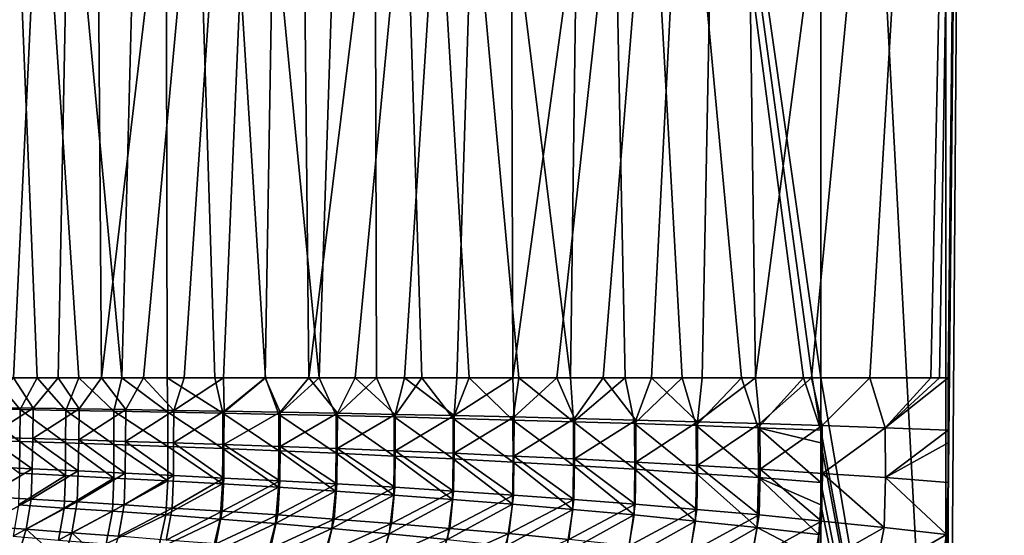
# Model space of a CAD drawing. Header units: metres. Extents: x -155 to 33, y -152 to 27.
# Tile 81 of 133: x -13 to -2, y -132 to -126. Entities that reach past the tile are written whole.
import ezdxf

# ---------------------------------------------------------------- set-up
doc = ezdxf.new("R2010")
doc.units = ezdxf.units.M
doc.layers.add('solid_12_401_042_XXX', color=7, linetype='CONTINUOUS')

msp = doc.modelspace()

# ---------------------------------------------------------------- linework, layer by layer
at = {"layer": 'solid_12_401_042_XXX'}
for points in [[(-14.148838, -111.850677, -16.200472), (-12.013566, -111.850677, -17.839828), (-13.829632, -130.322372, -16.473532)], [(-12.013566, -111.850677, -17.839828), (-13.41644, -130.322372, -16.811413), (-13.829632, -130.322372, -16.473532)], [(-12.013566, -111.850677, -17.839828), (-12.885786, -130.322372, -17.221096), (-13.41644, -130.322372, -16.811413)], [(-13.36688, -111.850677, 16.850803), (-13.113422, -130.322372, 17.048582), (-12.61424, -130.322372, 17.420763)], [(-13.36688, -111.850677, 16.850803), (-12.61424, -130.322372, 17.420763), (-12.133513, -130.322372, 17.75856)], [(-13.36688, -111.850677, 16.850803), (-12.133513, -130.322372, 17.75856), (-11.643462, -130.322372, 18.083271)], [(-11.15647, -111.850677, 18.387346), (-13.36688, -111.850677, 16.850803), (-11.643462, -130.322372, 18.083271)], [(-12.013566, -111.850677, -17.839828), (-12.371259, -130.322372, -17.593954), (-12.885786, -130.322372, -17.221096)], [(-12.013566, -111.850677, -17.839828), (-11.874301, -130.322372, -17.932718), (-12.371259, -130.322372, -17.593954)], [(-12.013566, -111.850677, -17.839828), (-9.690171, -111.850677, -19.199505), (-11.874301, -130.322372, -17.932718)], [(-9.690171, -111.850677, -19.199505), (-11.393471, -130.322372, -18.241623), (-11.874301, -130.322372, -17.932718)], [(-11.15647, -111.850677, 18.387346), (-11.643462, -130.322372, 18.083271), (-11.121037, -130.322372, 18.408772)], [(-9.690171, -111.850677, -19.199505), (-10.928162, -130.322372, -18.523775), (-11.393471, -130.322372, -18.241623)], [(-11.15647, -111.850677, 18.387346), (-11.121037, -130.322372, 18.408772), (-10.575852, -130.322372, 18.726892)], [(-11.15647, -111.850677, 18.387346), (-10.575852, -130.322372, 18.726892), (-9.995943, -130.322372, 19.042322)], [(-11.15647, -111.850677, 18.387346), (-9.995943, -130.322372, 19.042322), (-9.377937, -130.322372, 19.353706)], [(-8.771374, -111.850677, 19.635624), (-11.15647, -111.850677, 18.387346), (-9.377937, -130.322372, 19.353706)], [(-9.690171, -111.850677, -19.199505), (-10.476394, -130.322372, -18.782639), (-10.928162, -130.322372, -18.523775)], [(-9.690171, -111.850677, -19.199505), (-9.99947, -130.322372, -19.040474), (-10.476394, -130.322372, -18.782639)], [(-9.690171, -111.850677, -19.199505), (-9.499307, -130.322372, -19.294514), (-9.99947, -130.322372, -19.040474)], [(-9.690171, -111.850677, -19.199505), (-7.215078, -111.850677, -20.258183), (-9.499307, -130.322372, -19.294514)], [(-7.215078, -111.850677, -20.258183), (-8.968011, -130.322372, -19.54674), (-9.499307, -130.322372, -19.294514)], [(-8.771374, -111.850677, 19.635624), (-9.377937, -130.322372, 19.353706), (-8.722178, -130.322372, 19.657492)], [(-7.215078, -111.850677, -20.258183), (-8.402171, -130.322372, -19.79616), (-8.968011, -130.322372, -19.54674)], [(-8.771374, -111.850677, 19.635624), (-8.722178, -130.322372, 19.657492), (-8.202024, -130.322372, 19.87978)], [(-8.771374, -111.850677, 19.635624), (-8.202024, -130.322372, 19.87978), (-7.6586, -130.322372, 20.095013)], [(-8.771374, -111.850677, 19.635624), (-7.6586, -130.322372, 20.095013), (-7.091015, -130.322372, 20.301855)], [(-8.771374, -111.850677, 19.635624), (-7.091015, -130.322372, 20.301855), (-6.496001, -130.322372, 20.49959)], [(-6.248984, -111.850677, 20.576067), (-8.771374, -111.850677, 19.635624), (-6.496001, -130.322372, 20.49959)], [(-7.215078, -111.850677, -20.258183), (-7.800472, -130.322372, -20.040466), (-8.402171, -130.322372, -19.79616)], [(-7.215078, -111.850677, -20.258183), (-7.160276, -130.322372, -20.277578), (-7.800472, -130.322372, -20.040466)], [(-7.215078, -111.850677, -20.258183), (-4.62709, -111.850677, -20.999264), (-7.160276, -130.322372, -20.277578)], [(-4.62709, -111.850677, -20.999264), (-6.654493, -130.322372, -20.448799), (-7.160276, -130.322372, -20.277578)], [(-4.62709, -111.850677, -20.999264), (-6.123336, -130.322372, -20.613722), (-6.654493, -130.322372, -20.448799)], [(-6.248984, -111.850677, 20.576067), (-6.496001, -130.322372, 20.49959), (-5.87099, -130.322372, 20.686836)], [(-6.248984, -111.850677, 20.576067), (-5.87099, -130.322372, 20.686836), (-5.217325, -130.322372, 20.860849)], [(-6.248984, -111.850677, 20.576067), (-5.217325, -130.322372, 20.860849), (-4.535376, -130.322372, 21.019201)], [(-6.248984, -111.850677, 20.576067), (-4.535376, -130.322372, 21.019201), (-3.825342, -130.322372, 21.159475)], [(-6.248984, -111.850677, 20.576067), (-3.825342, -130.322372, 21.159475), (-3.727123, -130.322372, 21.176931)], [(-6.248984, -111.850677, 20.576067), (-3.727123, -130.322372, 21.176931), (-3.628845, -130.322372, 21.193933)], [(-6.248984, -111.850677, 20.576067), (-3.628845, -130.322372, 21.193933), (-3.628846, -111.850677, 21.193933)], [(-4.62709, -111.850677, -20.999264), (-5.567533, -130.322372, -20.770359), (-6.123336, -130.322372, -20.613722)], [(-4.62709, -111.850677, -20.999264), (-4.986133, -130.322372, -20.917158), (-5.567533, -130.322372, -20.770359)], [(-4.62709, -111.850677, -20.999264), (-4.375261, -130.322372, -21.053005), (-4.986133, -130.322372, -20.917158)], [(-4.62709, -111.850677, -20.999264), (-1.966781, -111.850677, -21.411131), (-4.375261, -130.322372, -21.053005)], [(-1.966781, -111.850677, -21.411131), (-3.733946, -130.322372, -21.175734), (-4.375261, -130.322372, -21.053005)], [(-1.966781, -111.850677, -21.411131), (-3.06356, -130.322372, -21.282621), (-3.733946, -130.322372, -21.175734)], [(-2.195469, -138.717438, 21.389044), (-3.628846, -111.850677, 21.193933), (-3.628845, -130.322372, 21.193933)], [(-2.195469, -138.717438, 21.389044), (-2.195396, -111.850677, 21.389051), (-3.628846, -111.850677, 21.193933)], [(-1.966781, -111.850677, -21.411131), (-2.364385, -130.322372, -21.371138), (-3.06356, -130.322372, -21.282621)], [(-1.966781, -111.850677, -21.411131), (-2.265198, -130.322372, -21.381813), (-2.364385, -130.322372, -21.371138)], [(-1.966781, -111.850677, -21.411131), (-2.165984, -130.322372, -21.392027), (-2.265198, -130.322372, -21.381813)], [(-2.195469, -138.717438, 21.389044), (-0.752068, -138.655212, 21.487331), (-2.195396, -111.850677, 21.389051)], [(-0.752068, -138.655212, 21.487331), (-0.752068, -111.850677, 21.487331), (-2.195396, -111.850677, 21.389051)], [(-1.966781, -111.850677, -21.411131), (-2.165987, -130.922897, -21.392027), (-2.165984, -130.322372, -21.392027)], [(-1.966781, -111.850677, -21.411131), (-2.165984, -131.068634, -21.392027), (-2.165987, -130.922897, -21.392027)], [(-1.966781, -111.850677, -21.411131), (-2.165986, -131.779694, -21.392027), (-2.165981, -131.522461, -21.392027)], [(-1.966781, -111.850677, -21.411131), (-2.165986, -138.783127, -21.392027), (-2.165986, -131.779694, -21.392027)], [(-1.966781, -111.850677, -21.411131), (-0.722164, -138.717407, -21.488333), (-2.165986, -138.783127, -21.392027)], [(-1.966781, -111.850677, -21.411131), (-2.165981, -131.522461, -21.392027), (-2.165984, -131.068634, -21.392027)], [(-1.966781, -111.850677, -21.411131), (0.724144, -111.850677, -21.487326), (-0.722164, -138.717407, -21.488333)], [(-13.319823, -130.677826, 16.866764), (-12.809031, -130.686447, 17.25923), (-13.113422, -130.322372, 17.048582)], [(-12.657455, -130.669617, -17.367048), (-13.173029, -130.661819, -16.977953), (-12.885786, -130.322372, -17.221096)], [(-12.809031, -130.686447, 17.25923), (-12.61424, -130.322372, 17.420763), (-13.113422, -130.322372, 17.048582)], [(-12.657455, -130.669617, -17.367048), (-12.885786, -130.322372, -17.221096), (-12.371259, -130.322372, -17.593954)], [(-12.809031, -130.686447, 17.25923), (-12.285913, -130.695511, 17.636726), (-12.61424, -130.322372, 17.420763)], [(-12.131053, -130.677811, -17.740057), (-12.657455, -130.669617, -17.367048), (-12.371259, -130.322372, -17.593954)], [(-12.285913, -130.695511, 17.636726), (-12.133513, -130.322372, 17.75856), (-12.61424, -130.322372, 17.420763)], [(-12.131053, -130.677811, -17.740057), (-12.371259, -130.322372, -17.593954), (-11.874301, -130.322372, -17.932718)], [(-12.285913, -130.695511, 17.636726), (-11.73411, -130.705078, 18.009562), (-12.133513, -130.322372, 17.75856)], [(-11.73411, -130.705078, 18.009562), (-11.643462, -130.322372, 18.083271), (-12.133513, -130.322372, 17.75856)], [(-11.594535, -130.686447, -18.096546), (-12.131053, -130.677811, -17.740057), (-11.874301, -130.322372, -17.932718)], [(-11.594535, -130.686447, -18.096546), (-11.874301, -130.322372, -17.932718), (-11.393471, -130.322372, -18.241623)], [(-11.73411, -130.705078, 18.009562), (-11.114003, -130.715744, 18.398956), (-11.643462, -130.322372, 18.083271)], [(-11.114003, -130.715744, 18.398956), (-11.121037, -130.322372, 18.408772), (-11.643462, -130.322372, 18.083271)], [(-11.046745, -130.695511, -18.437256), (-11.594535, -130.686447, -18.096546), (-11.393471, -130.322372, -18.241623)], [(-11.046745, -130.695511, -18.437256), (-11.393471, -130.322372, -18.241623), (-10.928162, -130.322372, -18.523775)], [(-10.483373, -130.7276, 18.765663), (-10.575852, -130.322372, 18.726892), (-11.121037, -130.322372, 18.408772)], [(-11.114003, -130.715744, 18.398956), (-10.483373, -130.7276, 18.765663), (-11.121037, -130.322372, 18.408772)], [(-11.046745, -130.695511, -18.437256), (-10.928162, -130.322372, -18.523775), (-10.476394, -130.322372, -18.782639)], [(-10.470657, -130.705078, -18.771349), (-11.046745, -130.695511, -18.437256), (-10.476394, -130.322372, -18.782639)], [(-10.483373, -130.7276, 18.765663), (-9.995943, -130.322372, 19.042322), (-10.575852, -130.322372, 18.726892)], [(-10.483373, -130.7276, 18.765663), (-9.841096, -130.740631, 19.110598), (-9.995943, -130.322372, 19.042322)], [(-10.470657, -130.705078, -18.771349), (-10.476394, -130.322372, -18.782639), (-9.99947, -130.322372, -19.040474)], [(-9.825293, -130.715744, -19.117271), (-10.470657, -130.705078, -18.771349), (-9.99947, -130.322372, -19.040474)], [(-9.825293, -130.715744, -19.117271), (-9.99947, -130.322372, -19.040474), (-9.499307, -130.322372, -19.294514)], [(-9.841096, -130.740631, 19.110598), (-9.377937, -130.322372, 19.353706), (-9.995943, -130.322372, 19.042322)], [(-9.841096, -130.740631, 19.110598), (-9.185736, -130.754883, 19.434525), (-9.377937, -130.322372, 19.353706)], [(-9.170984, -130.7276, -19.439842), (-9.825293, -130.715744, -19.117271), (-9.499307, -130.322372, -19.294514)], [(-9.170984, -130.7276, -19.439842), (-9.499307, -130.322372, -19.294514), (-8.968011, -130.322372, -19.54674)], [(-9.185736, -130.754883, 19.434525), (-8.722178, -130.322372, 19.657492), (-9.377937, -130.322372, 19.353706)], [(-9.185736, -130.754883, 19.434525), (-8.519535, -130.770386, 19.736254), (-8.722178, -130.322372, 19.657492)], [(-8.506552, -130.740631, -19.739889), (-9.170984, -130.7276, -19.439842), (-8.968011, -130.322372, -19.54674)], [(-8.506552, -130.740631, -19.739889), (-8.968011, -130.322372, -19.54674), (-8.402171, -130.322372, -19.79616)], [(-8.519535, -130.770386, 19.736254), (-8.202024, -130.322372, 19.87978), (-8.722178, -130.322372, 19.657492)], [(-8.519535, -130.770386, 19.736254), (-7.843322, -130.787231, 20.015444), (-8.202024, -130.322372, 19.87978)], [(-7.830509, -130.754883, -20.018082), (-8.506552, -130.740631, -19.739889), (-8.402171, -130.322372, -19.79616)], [(-7.830509, -130.754883, -20.018082), (-8.402171, -130.322372, -19.79616), (-7.800472, -130.322372, -20.040466)], [(-7.843322, -130.787231, 20.015444), (-7.6586, -130.322372, 20.095013), (-8.202024, -130.322372, 19.87978)], [(-7.843322, -130.787231, 20.015444), (-7.158033, -130.805481, 20.271692), (-7.6586, -130.322372, 20.095013)], [(-7.830509, -130.754883, -20.018082), (-7.800472, -130.322372, -20.040466), (-7.160276, -130.322372, -20.277578)], [(-7.145174, -130.770386, -20.273384), (-7.830509, -130.754883, -20.018082), (-7.160276, -130.322372, -20.277578)], [(-7.158033, -130.805481, 20.271692), (-7.091015, -130.322372, 20.301855), (-7.6586, -130.322372, 20.095013)], [(-7.145174, -130.770386, -20.273384), (-7.160276, -130.322372, -20.277578), (-6.654493, -130.322372, -20.448799)], [(-7.158033, -130.805481, 20.271692), (-6.464638, -130.825241, 20.504599), (-7.091015, -130.322372, 20.301855)], [(-6.451396, -130.787231, -20.505514), (-7.145174, -130.770386, -20.273384), (-6.654493, -130.322372, -20.448799)], [(-6.464638, -130.825241, 20.504599), (-6.496001, -130.322372, 20.49959), (-7.091015, -130.322372, 20.301855)], [(-6.451396, -130.787231, -20.505514), (-6.654493, -130.322372, -20.448799), (-6.123336, -130.322372, -20.613722)], [(-6.464638, -130.825241, 20.504599), (-5.87099, -130.322372, 20.686836), (-6.496001, -130.322372, 20.49959)], [(-6.464638, -130.825241, 20.504599), (-5.762156, -130.846649, 20.714304), (-5.87099, -130.322372, 20.686836)], [(-5.750139, -130.805466, -20.714134), (-6.451396, -130.787231, -20.505514), (-6.123336, -130.322372, -20.613722)], [(-5.750139, -130.805466, -20.714134), (-6.123336, -130.322372, -20.613722), (-5.567533, -130.322372, -20.770359)], [(-5.762156, -130.846649, 20.714304), (-5.217325, -130.322372, 20.860849), (-5.87099, -130.322372, 20.686836)], [(-5.762156, -130.846649, 20.714304), (-5.056469, -130.869751, 20.898924), (-5.217325, -130.322372, 20.860849)], [(-5.042396, -130.825241, -20.898911), (-5.750139, -130.805466, -20.714134), (-5.567533, -130.322372, -20.770359)], [(-5.042396, -130.825241, -20.898911), (-5.567533, -130.322372, -20.770359), (-4.986133, -130.322372, -20.917158)], [(-5.056469, -130.869751, 20.898924), (-4.535376, -130.322372, 21.019201), (-5.217325, -130.322372, 20.860849)], [(-5.056469, -130.869751, 20.898924), (-4.344545, -130.894363, 21.059072), (-4.535376, -130.322372, 21.019201)], [(-5.042396, -130.825241, -20.898911), (-4.986133, -130.322372, -20.917158), (-4.375261, -130.322372, -21.053005)], [(-4.32718, -130.846649, -21.059916), (-5.042396, -130.825241, -20.898911), (-4.375261, -130.322372, -21.053005)], [(-4.344545, -130.894363, 21.059072), (-3.825342, -130.322372, 21.159475), (-4.535376, -130.322372, 21.019201)], [(-4.32718, -130.846649, -21.059916), (-4.375261, -130.322372, -21.053005), (-3.733946, -130.322372, -21.175734)], [(-4.344545, -130.894363, 21.059072), (-3.628847, -130.922882, 21.193933), (-3.825342, -130.322372, 21.159475)], [(-3.610488, -130.869736, -21.195675), (-4.32718, -130.846649, -21.059916), (-3.733946, -130.322372, -21.175734)], [(-3.628847, -130.922882, 21.193933), (-3.727123, -130.322372, 21.176931), (-3.825342, -130.322372, 21.159475)], [(-3.610488, -130.869736, -21.195675), (-3.733946, -130.322372, -21.175734), (-3.06356, -130.322372, -21.282621)], [(-3.628847, -130.922882, 21.193933), (-3.628845, -130.322372, 21.193933), (-3.727123, -130.322372, 21.176931)], [(-2.195469, -138.717438, 21.389044), (-3.628845, -130.322372, 21.193933), (-3.628847, -130.922882, 21.193933)], [(-2.889252, -130.894363, -21.306595), (-3.610488, -130.869736, -21.195675), (-3.06356, -130.322372, -21.282621)], [(-2.889252, -130.894363, -21.306595), (-3.06356, -130.322372, -21.282621), (-2.364385, -130.322372, -21.371138)], [(-2.265198, -130.322372, -21.381813), (-2.889252, -130.894363, -21.306595), (-2.364385, -130.322372, -21.371138)], [(-2.165984, -130.322372, -21.392027), (-2.165987, -130.922897, -21.392027), (-2.889252, -130.894363, -21.306595)], [(-2.265198, -130.322372, -21.381813), (-2.165984, -130.322372, -21.392027), (-2.889252, -130.894363, -21.306595)], [(-13.324198, -131.03363, 16.843655), (-12.812025, -131.050903, 17.23892), (-13.319823, -130.677826, 16.866764)], [(-12.812025, -131.050903, 17.23892), (-12.809031, -130.686447, 17.25923), (-13.319823, -130.677826, 16.866764)], [(-13.18081, -131.001617, -16.950399), (-13.173029, -130.661819, -16.977953), (-12.657455, -130.669617, -17.367048)], [(-12.664525, -131.017212, -17.34178), (-13.18081, -131.001617, -16.950399), (-12.657455, -130.669617, -17.367048)], [(-12.812025, -131.050903, 17.23892), (-12.287103, -131.069031, 17.619356), (-12.809031, -130.686447, 17.25923)], [(-12.287103, -131.069031, 17.619356), (-12.285913, -130.695511, 17.636726), (-12.809031, -130.686447, 17.25923)], [(-12.664525, -131.017212, -17.34178), (-12.657455, -130.669617, -17.367048), (-12.131053, -130.677811, -17.740057)], [(-12.137003, -131.03363, -17.717302), (-12.664525, -131.017212, -17.34178), (-12.131053, -130.677811, -17.740057)], [(-12.287103, -131.069031, 17.619356), (-11.73385, -131.088165, 17.994532), (-12.285913, -130.695511, 17.636726)], [(-11.73385, -131.088165, 17.994532), (-11.73411, -130.705078, 18.009562), (-12.285913, -130.695511, 17.636726)], [(-12.137003, -131.03363, -17.717302), (-12.131053, -130.677811, -17.740057), (-11.594535, -130.686447, -18.096546)], [(-11.598914, -131.050903, -18.07649), (-12.137003, -131.03363, -17.717302), (-11.594535, -130.686447, -18.096546)], [(-11.11457, -131.109512, 18.38414), (-11.114003, -130.715744, 18.398956), (-11.73411, -130.705078, 18.009562)], [(-11.73385, -131.088165, 17.994532), (-11.11457, -131.109512, 18.38414), (-11.73411, -130.705078, 18.009562)], [(-11.598914, -131.050903, -18.07649), (-11.594535, -130.686447, -18.096546), (-11.046745, -130.695511, -18.437256)], [(-11.049124, -131.069031, -18.42001), (-11.598914, -131.050903, -18.07649), (-11.046745, -130.695511, -18.437256)], [(-11.11457, -131.109512, 18.38414), (-10.484299, -131.133209, 18.751438), (-11.114003, -130.715744, 18.398956)], [(-10.484299, -131.133209, 18.751438), (-10.483373, -130.7276, 18.765663), (-11.114003, -130.715744, 18.398956)], [(-11.049124, -131.069031, -18.42001), (-11.046745, -130.695511, -18.437256), (-10.470657, -130.705078, -18.771349)], [(-10.47143, -131.088165, -18.756336), (-11.049124, -131.069031, -18.42001), (-10.470657, -130.705078, -18.771349)], [(-10.484299, -131.133209, 18.751438), (-9.84201, -131.159286, 19.097288), (-10.483373, -130.7276, 18.765663)], [(-9.84201, -131.159286, 19.097288), (-9.841096, -130.740631, 19.110598), (-10.483373, -130.7276, 18.765663)], [(-10.47143, -131.088165, -18.756336), (-10.470657, -130.705078, -18.771349), (-9.825293, -130.715744, -19.117271)], [(-9.826875, -131.109512, -19.102531), (-10.47143, -131.088165, -18.756336), (-9.825293, -130.715744, -19.117271)], [(-9.826875, -131.109512, -19.102531), (-9.825293, -130.715744, -19.117271), (-9.170984, -130.7276, -19.439842)], [(-9.172885, -131.133209, -19.425714), (-9.826875, -131.109512, -19.102531), (-9.170984, -130.7276, -19.439842)], [(-9.172885, -131.133209, -19.425714), (-9.170984, -130.7276, -19.439842), (-8.506552, -130.740631, -19.739889)], [(-9.84201, -131.159286, 19.097288), (-9.186351, -131.187805, 19.42244), (-9.841096, -130.740631, 19.110598)], [(-9.186351, -131.187805, 19.42244), (-9.185736, -130.754883, 19.434525), (-9.841096, -130.740631, 19.110598)], [(-9.186351, -131.187805, 19.42244), (-8.519592, -131.218826, 19.725679), (-9.185736, -130.754883, 19.434525)], [(-8.519592, -131.218826, 19.725679), (-8.519535, -130.770386, 19.736254), (-9.185736, -130.754883, 19.434525)], [(-8.508378, -131.159286, -19.726673), (-9.172885, -131.133209, -19.425714), (-8.506552, -130.740631, -19.739889)], [(-8.519592, -131.218826, 19.725679), (-7.842588, -131.252518, 20.00668), (-8.519535, -130.770386, 19.736254)], [(-7.842588, -131.252518, 20.00668), (-7.843322, -130.787231, 20.015444), (-8.519535, -130.770386, 19.736254)], [(-8.508378, -131.159286, -19.726673), (-8.506552, -130.740631, -19.739889), (-7.830509, -130.754883, -20.018082)], [(-7.831952, -131.187805, -20.006067), (-8.508378, -131.159286, -19.726673), (-7.830509, -130.754883, -20.018082)], [(-7.156393, -131.289032, 20.26495), (-7.158033, -130.805481, 20.271692), (-7.843322, -130.787231, 20.015444)], [(-7.842588, -131.252518, 20.00668), (-7.156393, -131.289032, 20.26495), (-7.843322, -130.787231, 20.015444)], [(-7.831952, -131.187805, -20.006067), (-7.830509, -130.754883, -20.018082), (-7.145174, -130.770386, -20.273384)], [(-7.145957, -131.218826, -20.262838), (-7.831952, -131.187805, -20.006067), (-7.145174, -130.770386, -20.273384)], [(-6.462119, -131.328568, 20.499977), (-6.464638, -130.825241, 20.504599), (-7.158033, -130.805481, 20.271692)], [(-7.156393, -131.289032, 20.26495), (-6.462119, -131.328568, 20.499977), (-7.158033, -130.805481, 20.271692)], [(-7.145957, -131.218826, -20.262838), (-7.145174, -130.770386, -20.273384), (-6.451396, -130.787231, -20.505514)], [(-6.451265, -131.252518, -20.496721), (-7.145957, -131.218826, -20.262838), (-6.451396, -130.787231, -20.505514)], [(-5.759061, -131.371414, 20.711721), (-5.762156, -130.846649, 20.714304), (-6.464638, -130.825241, 20.504599)], [(-6.462119, -131.328568, 20.499977), (-5.759061, -131.371414, 20.711721), (-6.464638, -130.825241, 20.504599)], [(-6.451265, -131.252518, -20.496721), (-6.451396, -130.787231, -20.505514), (-5.750139, -130.805466, -20.714134)], [(-5.748965, -131.289032, -20.707294), (-6.451265, -131.252518, -20.496721), (-5.750139, -130.805466, -20.714134)], [(-5.053295, -131.417633, 20.898029), (-5.056469, -130.869751, 20.898924), (-5.762156, -130.846649, 20.714304)], [(-5.759061, -131.371414, 20.711721), (-5.053295, -131.417633, 20.898029), (-5.762156, -130.846649, 20.714304)], [(-5.748965, -131.289032, -20.707294), (-5.750139, -130.805466, -20.714134), (-5.042396, -130.825241, -20.898911)], [(-5.0402, -131.328568, -20.894127), (-5.748965, -131.289032, -20.707294), (-5.042396, -130.825241, -20.898911)], [(-5.0402, -131.328568, -20.894127), (-5.042396, -130.825241, -20.898911), (-4.32718, -130.846649, -21.059916)], [(-4.32427, -131.371414, -21.057127), (-5.0402, -131.328568, -20.894127), (-4.32718, -130.846649, -21.059916)], [(-4.32427, -131.371414, -21.057127), (-4.32718, -130.846649, -21.059916), (-3.610488, -130.869736, -21.195675)], [(-4.342334, -131.466904, 21.05912), (-4.344545, -130.894363, 21.059072), (-5.056469, -130.869751, 20.898924)], [(-5.053295, -131.417633, 20.898029), (-4.342334, -131.466904, 21.05912), (-5.056469, -130.869751, 20.898924)], [(-3.628844, -131.068527, 21.193933), (-3.628847, -130.922882, 21.193933), (-4.344545, -130.894363, 21.059072)], [(-3.628841, -131.52243, 21.193933), (-3.628844, -131.068527, 21.193933), (-4.344545, -130.894363, 21.059072)], [(-4.342334, -131.466904, 21.05912), (-3.628841, -131.52243, 21.193933), (-4.344545, -130.894363, 21.059072)], [(-3.607383, -131.417618, -21.194565), (-4.32427, -131.371414, -21.057127), (-3.610488, -130.869736, -21.195675)], [(-2.195469, -138.717438, 21.389044), (-3.628847, -130.922882, 21.193933), (-3.628844, -131.068527, 21.193933)], [(-3.607383, -131.417618, -21.194565), (-3.610488, -130.869736, -21.195675), (-2.889252, -130.894363, -21.306595)], [(-2.887043, -131.466888, -21.30649), (-3.607383, -131.417618, -21.194565), (-2.889252, -130.894363, -21.306595)], [(-2.887043, -131.466888, -21.30649), (-2.889252, -130.894363, -21.306595), (-2.165987, -130.922897, -21.392027)], [(-2.165984, -131.068634, -21.392027), (-2.887043, -131.466888, -21.30649), (-2.165987, -130.922897, -21.392027)], [(-12.814781, -131.41539, 17.218996), (-12.812025, -131.050903, 17.23892), (-13.324198, -131.03363, 16.843655)], [(-12.671453, -131.364822, -17.317528), (-13.188756, -131.341415, -16.924208), (-13.18081, -131.001617, -16.950399)], [(-12.671453, -131.364822, -17.317528), (-13.18081, -131.001617, -16.950399), (-12.664525, -131.017212, -17.34178)], [(-12.814781, -131.41539, 17.218996), (-12.288246, -131.442581, 17.602068), (-12.812025, -131.050903, 17.23892)], [(-12.288246, -131.442581, 17.602068), (-12.287103, -131.069031, 17.619356), (-12.812025, -131.050903, 17.23892)], [(-12.142662, -131.389465, -17.69523), (-12.671453, -131.364822, -17.317528), (-12.664525, -131.017212, -17.34178)], [(-12.142662, -131.389465, -17.69523), (-12.664525, -131.017212, -17.34178), (-12.137003, -131.03363, -17.717302)], [(-12.288246, -131.442581, 17.602068), (-11.733968, -131.471268, 17.979271), (-12.287103, -131.069031, 17.619356)], [(-11.733968, -131.471268, 17.979271), (-11.73385, -131.088165, 17.994532), (-12.287103, -131.069031, 17.619356)], [(-11.603026, -131.41539, -18.056805), (-12.142662, -131.389465, -17.69523), (-12.137003, -131.03363, -17.717302)], [(-11.603026, -131.41539, -18.056805), (-12.137003, -131.03363, -17.717302), (-11.598914, -131.050903, -18.07649)], [(-11.051446, -131.442581, -18.402843), (-11.603026, -131.41539, -18.056805), (-11.598914, -131.050903, -18.07649)], [(-11.051446, -131.442581, -18.402843), (-11.598914, -131.050903, -18.07649), (-11.049124, -131.069031, -18.42001)], [(-10.472589, -131.471268, -18.741123), (-11.051446, -131.442581, -18.402843), (-11.049124, -131.069031, -18.42001)], [(-10.472589, -131.471268, -18.741123), (-11.049124, -131.069031, -18.42001), (-10.47143, -131.088165, -18.756336)], [(-2.195469, -138.717438, 21.389044), (-3.628844, -131.068527, 21.193933), (-3.628841, -131.52243, 21.193933)], [(-2.165984, -131.068634, -21.392027), (-2.165981, -131.522461, -21.392027), (-2.887043, -131.466888, -21.30649)], [(-11.733968, -131.471268, 17.979271), (-11.116124, -131.503265, 18.368818), (-11.73385, -131.088165, 17.994532)], [(-11.116124, -131.503265, 18.368818), (-11.11457, -131.109512, 18.38414), (-11.73385, -131.088165, 17.994532)], [(-11.116124, -131.503265, 18.368818), (-10.48703, -131.538788, 18.736439), (-11.11457, -131.109512, 18.38414)], [(-10.48703, -131.538788, 18.736439), (-10.484299, -131.133209, 18.751438), (-11.11457, -131.109512, 18.38414)], [(-10.48703, -131.538788, 18.736439), (-9.845741, -131.57785, 19.082943), (-10.484299, -131.133209, 18.751438)], [(-9.845741, -131.57785, 19.082943), (-9.84201, -131.159286, 19.097288), (-10.484299, -131.133209, 18.751438)], [(-9.829471, -131.503265, -19.087355), (-10.472589, -131.471268, -18.741123), (-10.47143, -131.088165, -18.756336)], [(-9.829471, -131.503265, -19.087355), (-10.47143, -131.088165, -18.756336), (-9.826875, -131.109512, -19.102531)], [(-9.845741, -131.57785, 19.082943), (-9.190978, -131.620575, 19.409069), (-9.84201, -131.159286, 19.097288)], [(-9.190978, -131.620575, 19.409069), (-9.186351, -131.187805, 19.42244), (-9.84201, -131.159286, 19.097288)], [(-9.176633, -131.538773, -19.41094), (-9.829471, -131.503265, -19.087355), (-9.826875, -131.109512, -19.102531)], [(-9.176633, -131.538773, -19.41094), (-9.826875, -131.109512, -19.102531), (-9.172885, -131.133209, -19.425714)], [(-9.190978, -131.620575, 19.409069), (-8.525027, -131.667053, 19.713575), (-9.186351, -131.187805, 19.42244)], [(-8.525027, -131.667053, 19.713575), (-8.519592, -131.218826, 19.725679), (-9.186351, -131.187805, 19.42244)], [(-8.513078, -131.57785, -19.712622), (-9.176633, -131.538773, -19.41094), (-9.172885, -131.133209, -19.425714)], [(-8.513078, -131.57785, -19.712622), (-9.172885, -131.133209, -19.425714), (-8.508378, -131.159286, -19.726673)], [(-7.837479, -131.620575, -19.99305), (-8.513078, -131.57785, -19.712622), (-8.508378, -131.159286, -19.726673)], [(-7.837479, -131.620575, -19.99305), (-8.508378, -131.159286, -19.726673), (-7.831952, -131.187805, -20.006067)], [(-7.152202, -131.667053, -20.251139), (-7.837479, -131.620575, -19.99305), (-7.831952, -131.187805, -20.006067)], [(-7.152202, -131.667053, -20.251139), (-7.831952, -131.187805, -20.006067), (-7.145957, -131.218826, -20.262838)], [(-8.525027, -131.667053, 19.713575), (-7.848758, -131.717514, 19.996145), (-8.519592, -131.218826, 19.725679)], [(-7.848758, -131.717514, 19.996145), (-7.842588, -131.252518, 20.00668), (-8.519592, -131.218826, 19.725679)], [(-7.848758, -131.717514, 19.996145), (-7.163333, -131.772202, 20.256201), (-7.842588, -131.252518, 20.00668)], [(-7.163333, -131.772202, 20.256201), (-7.156393, -131.289032, 20.26495), (-7.842588, -131.252518, 20.00668)], [(-7.163333, -131.772202, 20.256201), (-6.469996, -131.831436, 20.493113), (-7.156393, -131.289032, 20.26495)], [(-6.469996, -131.831436, 20.493113), (-6.462119, -131.328568, 20.499977), (-7.156393, -131.289032, 20.26495)], [(-6.458137, -131.717514, -20.486637), (-7.152202, -131.667053, -20.251139), (-7.145957, -131.218826, -20.262838)], [(-6.458137, -131.717514, -20.486637), (-7.145957, -131.218826, -20.262838), (-6.451265, -131.252518, -20.496721)], [(-5.756482, -131.772202, -20.699045), (-6.458137, -131.717514, -20.486637), (-6.451265, -131.252518, -20.496721)], [(-5.756482, -131.772202, -20.699045), (-6.451265, -131.252518, -20.496721), (-5.748965, -131.289032, -20.707294)], [(-5.048522, -131.831421, -20.887821), (-5.756482, -131.772202, -20.699045), (-5.748965, -131.289032, -20.707294)], [(-5.048522, -131.831421, -20.887821), (-5.748965, -131.289032, -20.707294), (-5.0402, -131.328568, -20.894127)], [(-13.200048, -131.682632, -16.899519), (-13.188756, -131.341415, -16.924208), (-12.671453, -131.364822, -17.317528)], [(-12.683341, -131.713501, -17.294235), (-13.200048, -131.682632, -16.899519), (-12.671453, -131.364822, -17.317528)], [(-12.827215, -131.780045, 17.198214), (-12.288246, -131.442581, 17.602068), (-12.814781, -131.41539, 17.218996)], [(-12.683341, -131.713501, -17.294235), (-12.671453, -131.364822, -17.317528), (-12.142662, -131.389465, -17.69523)], [(-12.155392, -131.745972, -17.67355), (-12.683341, -131.713501, -17.294235), (-12.142662, -131.389465, -17.69523)], [(-12.155392, -131.745972, -17.67355), (-12.142662, -131.389465, -17.69523), (-11.603026, -131.41539, -18.056805)], [(-11.616861, -131.780045, -18.036922), (-12.155392, -131.745972, -17.67355), (-11.603026, -131.41539, -18.056805)], [(-11.616861, -131.780045, -18.036922), (-11.603026, -131.41539, -18.056805), (-11.051446, -131.442581, -18.402843)], [(-6.469996, -131.831436, 20.493113), (-5.768304, -131.895599, 20.706657), (-6.462119, -131.328568, 20.499977)], [(-5.768304, -131.895599, 20.706657), (-5.759061, -131.371414, 20.711721), (-6.462119, -131.328568, 20.499977)], [(-5.768304, -131.895599, 20.706657), (-5.064517, -131.964828, 20.894415), (-5.759061, -131.371414, 20.711721)], [(-5.064517, -131.964828, 20.894415), (-5.053295, -131.417633, 20.898029), (-5.759061, -131.371414, 20.711721)], [(-4.333831, -131.895599, -21.052711), (-5.048522, -131.831421, -20.887821), (-5.0402, -131.328568, -20.894127)], [(-4.333831, -131.895599, -21.052711), (-5.0402, -131.328568, -20.894127), (-4.32427, -131.371414, -21.057127)], [(-3.618819, -131.964813, -21.191732), (-4.333831, -131.895599, -21.052711), (-4.32427, -131.371414, -21.057127)], [(-3.618819, -131.964813, -21.191732), (-4.32427, -131.371414, -21.057127), (-3.607383, -131.417618, -21.194565)], [(-12.827215, -131.780045, 17.198214), (-12.302249, -131.81575, 17.583092), (-12.288246, -131.442581, 17.602068)], [(-12.302249, -131.81575, 17.583092), (-11.733968, -131.471268, 17.979271), (-12.288246, -131.442581, 17.602068)], [(-12.302249, -131.81575, 17.583092), (-11.750699, -131.853363, 17.961462), (-11.733968, -131.471268, 17.979271)], [(-11.750699, -131.853363, 17.961462), (-11.116124, -131.503265, 18.368818), (-11.733968, -131.471268, 17.979271)], [(-11.750699, -131.853363, 17.961462), (-11.138731, -131.895325, 18.349987), (-11.116124, -131.503265, 18.368818)], [(-11.066722, -131.81575, -18.384871), (-11.616861, -131.780045, -18.036922), (-11.051446, -131.442581, -18.402843)], [(-11.138731, -131.895325, 18.349987), (-10.48703, -131.538788, 18.736439), (-11.116124, -131.503265, 18.368818)], [(-11.066722, -131.81575, -18.384871), (-11.051446, -131.442581, -18.402843), (-10.472589, -131.471268, -18.741123)], [(-10.490508, -131.853363, -18.724501), (-11.066722, -131.81575, -18.384871), (-10.472589, -131.471268, -18.741123)], [(-10.490508, -131.853363, -18.724501), (-10.472589, -131.471268, -18.741123), (-9.829471, -131.503265, -19.087355)], [(-9.853322, -131.895325, -19.070116), (-10.490508, -131.853363, -18.724501), (-9.829471, -131.503265, -19.087355)], [(-9.853322, -131.895325, -19.070116), (-9.829471, -131.503265, -19.087355), (-9.176633, -131.538773, -19.41094)], [(-5.064517, -131.964828, 20.894415), (-4.356683, -132.03862, 21.056206), (-5.053295, -131.417633, 20.898029)], [(-4.356683, -132.03862, 21.056206), (-4.342334, -131.466904, 21.05912), (-5.053295, -131.417633, 20.898029)], [(-4.356683, -132.03862, 21.056206), (-3.64874, -132.118256, 21.19054), (-4.342334, -131.466904, 21.05912)], [(-3.628846, -131.779694, 21.193933), (-3.628841, -131.52243, 21.193933), (-4.342334, -131.466904, 21.05912)], [(-3.64874, -132.118256, 21.19054), (-3.628846, -131.779694, 21.193933), (-4.342334, -131.466904, 21.05912)], [(-2.195469, -138.717438, 21.389044), (-3.628841, -131.52243, 21.193933), (-3.628846, -131.779694, 21.193933)], [(-2.90155, -132.03862, -21.304569), (-3.618819, -131.964813, -21.191732), (-3.607383, -131.417618, -21.194565)], [(-2.90155, -132.03862, -21.304569), (-3.607383, -131.417618, -21.194565), (-2.887043, -131.466888, -21.30649)], [(-2.186026, -132.118195, -21.390011), (-2.90155, -132.03862, -21.304569), (-2.887043, -131.466888, -21.30649)], [(-2.186026, -132.118195, -21.390011), (-2.887043, -131.466888, -21.30649), (-2.165981, -131.522461, -21.392027)], [(-2.165986, -131.779694, -21.392027), (-2.186026, -132.118195, -21.390011), (-2.165981, -131.522461, -21.392027)], [(-11.138731, -131.895325, 18.349987), (-10.515867, -131.941895, 18.716915), (-10.48703, -131.538788, 18.736439)], [(-10.515867, -131.941895, 18.716915), (-9.845741, -131.57785, 19.082943), (-10.48703, -131.538788, 18.736439)], [(-10.515867, -131.941895, 18.716915), (-9.881219, -131.993118, 19.063), (-9.845741, -131.57785, 19.082943)], [(-9.881219, -131.993118, 19.063), (-9.190978, -131.620575, 19.409069), (-9.845741, -131.57785, 19.082943)], [(-9.881219, -131.993118, 19.063), (-9.233557, -132.049133, 19.388964), (-9.190978, -131.620575, 19.409069)], [(-9.206747, -131.941879, -19.393436), (-9.853322, -131.895325, -19.070116), (-9.176633, -131.538773, -19.41094)], [(-9.233557, -132.049133, 19.388964), (-8.525027, -131.667053, 19.713575), (-9.190978, -131.620575, 19.409069)], [(-9.206747, -131.941879, -19.393436), (-9.176633, -131.538773, -19.41094), (-8.513078, -131.57785, -19.712622)], [(-8.549846, -131.993118, -19.695156), (-9.206747, -131.941879, -19.393436), (-8.513078, -131.57785, -19.712622)], [(-8.549846, -131.993118, -19.695156), (-8.513078, -131.57785, -19.712622), (-7.837479, -131.620575, -19.99305)], [(-7.881342, -132.049133, -19.97591), (-8.549846, -131.993118, -19.695156), (-7.837479, -131.620575, -19.99305)], [(-7.881342, -132.049133, -19.97591), (-7.837479, -131.620575, -19.99305), (-7.152202, -131.667053, -20.251139)], [(-13.251421, -132.022171, -16.872915), (-13.200048, -131.682632, -16.899519), (-12.683341, -131.713501, -17.294235)], [(-12.738224, -132.059677, -17.268373), (-13.251421, -132.022171, -16.872915), (-12.683341, -131.713501, -17.294235)], [(-12.738224, -132.059677, -17.268373), (-12.683341, -131.713501, -17.294235), (-12.155392, -131.745972, -17.67355)], [(-12.214199, -132.098984, -17.648657), (-12.738224, -132.059677, -17.268373), (-12.155392, -131.745972, -17.67355)], [(-12.214199, -132.098984, -17.648657), (-12.155392, -131.745972, -17.67355), (-11.616861, -131.780045, -18.036922)], [(-9.233557, -132.049133, 19.388964), (-8.575155, -132.110092, 19.693544), (-8.525027, -131.667053, 19.713575)], [(-8.575155, -132.110092, 19.693544), (-7.848758, -131.717514, 19.996145), (-8.525027, -131.667053, 19.713575)], [(-8.575155, -132.110092, 19.693544), (-7.906873, -132.176285, 19.976431), (-7.848758, -131.717514, 19.996145)], [(-7.906873, -132.176285, 19.976431), (-7.163333, -131.772202, 20.256201), (-7.848758, -131.717514, 19.996145)], [(-7.203592, -132.110077, -20.234592), (-7.881342, -132.049133, -19.97591), (-7.152202, -131.667053, -20.251139)], [(-7.203592, -132.110077, -20.234592), (-7.152202, -131.667053, -20.251139), (-6.458137, -131.717514, -20.486637)], [(-6.517474, -132.176285, -20.470955), (-7.203592, -132.110077, -20.234592), (-6.458137, -131.717514, -20.486637)], [(-6.517474, -132.176285, -20.470955), (-6.458137, -131.717514, -20.486637), (-5.756482, -131.772202, -20.699045)], [(-12.8886, -132.140106, 17.170202), (-12.302249, -131.81575, 17.583092), (-12.827215, -131.780045, 17.198214)], [(-12.8886, -132.140106, 17.170202), (-12.368577, -132.183075, 17.556034), (-12.302249, -131.81575, 17.583092)], [(-12.368577, -132.183075, 17.556034), (-11.750699, -131.853363, 17.961462), (-12.302249, -131.81575, 17.583092)], [(-12.368577, -132.183075, 17.556034), (-11.823306, -132.228195, 17.934725), (-11.750699, -131.853363, 17.961462)], [(-11.680025, -132.140106, -18.013189), (-12.214199, -132.098984, -17.648657), (-11.616861, -131.780045, -18.036922)], [(-11.823306, -132.228195, 17.934725), (-11.138731, -131.895325, 18.349987), (-11.750699, -131.853363, 17.961462)], [(-11.680025, -132.140106, -18.013189), (-11.616861, -131.780045, -18.036922), (-11.066722, -131.81575, -18.384871)], [(-11.134752, -132.18306, -18.362427), (-11.680025, -132.140106, -18.013189), (-11.066722, -131.81575, -18.384871)], [(-11.134752, -132.18306, -18.362427), (-11.066722, -131.81575, -18.384871), (-10.490508, -131.853363, -18.724501)], [(-10.564781, -132.22818, -18.702806), (-11.134752, -132.18306, -18.362427), (-10.490508, -131.853363, -18.724501)], [(-10.564781, -132.22818, -18.702806), (-10.490508, -131.853363, -18.724501), (-9.853322, -131.895325, -19.070116)], [(-7.906873, -132.176285, 19.976431), (-7.229954, -132.248047, 20.236961), (-7.163333, -131.772202, 20.256201)], [(-7.229954, -132.248047, 20.236961), (-6.469996, -131.831436, 20.493113), (-7.163333, -131.772202, 20.256201)], [(-7.229954, -132.248047, 20.236961), (-6.545744, -132.325821, 20.474394), (-6.469996, -131.831436, 20.493113)], [(-6.545744, -132.325821, 20.474394), (-5.768304, -131.895599, 20.706657), (-6.469996, -131.831436, 20.493113)], [(-5.824272, -132.248047, -20.684422), (-6.517474, -132.176285, -20.470955), (-5.756482, -131.772202, -20.699045)], [(-5.824272, -132.248047, -20.684422), (-5.756482, -131.772202, -20.699045), (-5.048522, -131.831421, -20.887821)], [(-5.125383, -132.325806, -20.874342), (-5.824272, -132.248047, -20.684422), (-5.048522, -131.831421, -20.887821)], [(-5.125383, -132.325806, -20.874342), (-5.048522, -131.831421, -20.887821), (-4.333831, -131.895599, -21.052711)], [(-3.628846, -138.783127, 21.193933), (-3.628846, -131.779694, 21.193933), (-3.64874, -132.118256, 21.19054)], [(-3.628846, -138.783127, 21.193933), (-2.195469, -138.717438, 21.389044), (-3.628846, -131.779694, 21.193933)], [(-2.165986, -138.783127, -21.392027), (-2.186026, -132.118195, -21.390011), (-2.165986, -131.779694, -21.392027)], [(-11.823306, -132.228195, 17.934725), (-11.220946, -132.278503, 18.321392), (-11.138731, -131.895325, 18.349987)], [(-11.220946, -132.278503, 18.321392), (-10.515867, -131.941895, 18.716915), (-11.138731, -131.895325, 18.349987)], [(-11.220946, -132.278503, 18.321392), (-10.608221, -132.334366, 18.686796), (-10.515867, -131.941895, 18.716915)], [(-10.608221, -132.334366, 18.686796), (-9.881219, -131.993118, 19.063), (-10.515867, -131.941895, 18.716915)], [(-9.937307, -132.278503, -19.04723), (-10.564781, -132.22818, -18.702806), (-9.853322, -131.895325, -19.070116)], [(-9.937307, -132.278503, -19.04723), (-9.853322, -131.895325, -19.070116), (-9.206747, -131.941879, -19.393436)], [(-9.300953, -132.334366, -19.369726), (-9.937307, -132.278503, -19.04723), (-9.206747, -131.941879, -19.393436)], [(-9.300953, -132.334366, -19.369726), (-9.206747, -131.941879, -19.393436), (-8.549846, -131.993118, -19.695156)], [(-6.545744, -132.325821, 20.474394), (-5.854041, -132.41011, 20.68832), (-5.768304, -131.895599, 20.706657)], [(-5.854041, -132.41011, 20.68832), (-5.064517, -131.964828, 20.894415), (-5.768304, -131.895599, 20.706657)], [(-5.854041, -132.41011, 20.68832), (-5.16126, -132.501068, 20.876057), (-5.064517, -131.964828, 20.894415)], [(-5.16126, -132.501068, 20.876057), (-4.356683, -132.03862, 21.056206), (-5.064517, -131.964828, 20.894415)], [(-4.42063, -132.410095, -21.0403), (-5.125383, -132.325806, -20.874342), (-4.333831, -131.895599, -21.052711)], [(-4.42063, -132.410095, -21.0403), (-4.333831, -131.895599, -21.052711), (-3.618819, -131.964813, -21.191732)], [(-3.716599, -132.501053, -21.180054), (-4.42063, -132.410095, -21.0403), (-3.618819, -131.964813, -21.191732)], [(-3.716599, -132.501053, -21.180054), (-3.618819, -131.964813, -21.191732), (-2.90155, -132.03862, -21.304569)], [(-12.837734, -132.397598, -17.239923), (-13.251421, -132.022171, -16.872915), (-12.738224, -132.059677, -17.268373)], [(-12.320518, -132.442215, -17.62056), (-12.837734, -132.397598, -17.239923), (-12.738224, -132.059677, -17.268373)], [(-12.320518, -132.442215, -17.62056), (-12.738224, -132.059677, -17.268373), (-12.214199, -132.098984, -17.648657)], [(-10.608221, -132.334366, 18.686796), (-9.984297, -132.395844, 19.031639), (-9.881219, -131.993118, 19.063)], [(-9.984297, -132.395844, 19.031639), (-9.233557, -132.049133, 19.388964), (-9.881219, -131.993118, 19.063)], [(-9.984297, -132.395844, 19.031639), (-9.347993, -132.463104, 19.356619), (-9.233557, -132.049133, 19.388964)], [(-9.347993, -132.463104, 19.356619), (-8.575155, -132.110092, 19.693544), (-9.233557, -132.049133, 19.388964)], [(-8.654836, -132.395844, -19.670942), (-9.300953, -132.334366, -19.369726), (-8.549846, -131.993118, -19.695156)], [(-8.654836, -132.395844, -19.670942), (-8.549846, -131.993118, -19.695156), (-7.881342, -132.049133, -19.97591)], [(-7.997731, -132.463104, -19.951492), (-8.654836, -132.395844, -19.670942), (-7.881342, -132.049133, -19.97591)], [(-7.997731, -132.463104, -19.951492), (-7.881342, -132.049133, -19.97591), (-7.203592, -132.110077, -20.234592)], [(-5.16126, -132.501068, 20.876057), (-4.465955, -132.598083, 21.037018), (-4.356683, -132.03862, 21.056206)], [(-4.465955, -132.598083, 21.037018), (-3.691033, -132.388412, 21.183327), (-4.356683, -132.03862, 21.056206)], [(-3.691033, -132.388412, 21.183327), (-3.64874, -132.118256, 21.19054), (-4.356683, -132.03862, 21.056206)], [(-3.011887, -132.598068, -21.292925), (-3.716599, -132.501053, -21.180054), (-2.90155, -132.03862, -21.304569)], [(-3.011887, -132.598068, -21.292925), (-2.90155, -132.03862, -21.304569), (-2.186026, -132.118195, -21.390011)], [(-11.793693, -132.488647, -17.985655), (-12.320518, -132.442215, -17.62056), (-12.214199, -132.098984, -17.648657)], [(-11.793693, -132.488647, -17.985655), (-12.214199, -132.098984, -17.648657), (-11.680025, -132.140106, -18.013189)], [(-9.347993, -132.463104, 19.356619), (-8.701568, -132.536346, 19.660448), (-8.575155, -132.110092, 19.693544)], [(-8.701568, -132.536346, 19.660448), (-7.906873, -132.176285, 19.976431), (-8.575155, -132.110092, 19.693544)], [(-7.331981, -132.536331, -20.210247), (-7.997731, -132.463104, -19.951492), (-7.203592, -132.110077, -20.234592)], [(-7.331981, -132.536331, -20.210247), (-7.203592, -132.110077, -20.234592), (-6.517474, -132.176285, -20.470955)], [(-3.628846, -138.783127, 21.193933), (-3.64874, -132.118256, 21.19054), (-3.691033, -132.388412, 21.183327)], [(-2.228644, -132.387955, -21.385723), (-3.011887, -132.598068, -21.292925), (-2.186026, -132.118195, -21.390011)], [(-2.165986, -138.783127, -21.392027), (-2.228644, -132.387955, -21.385723), (-2.186026, -132.118195, -21.390011)]]:
    msp.add_3dface(points, dxfattribs=at)

doc.saveas('drawing.dxf')
